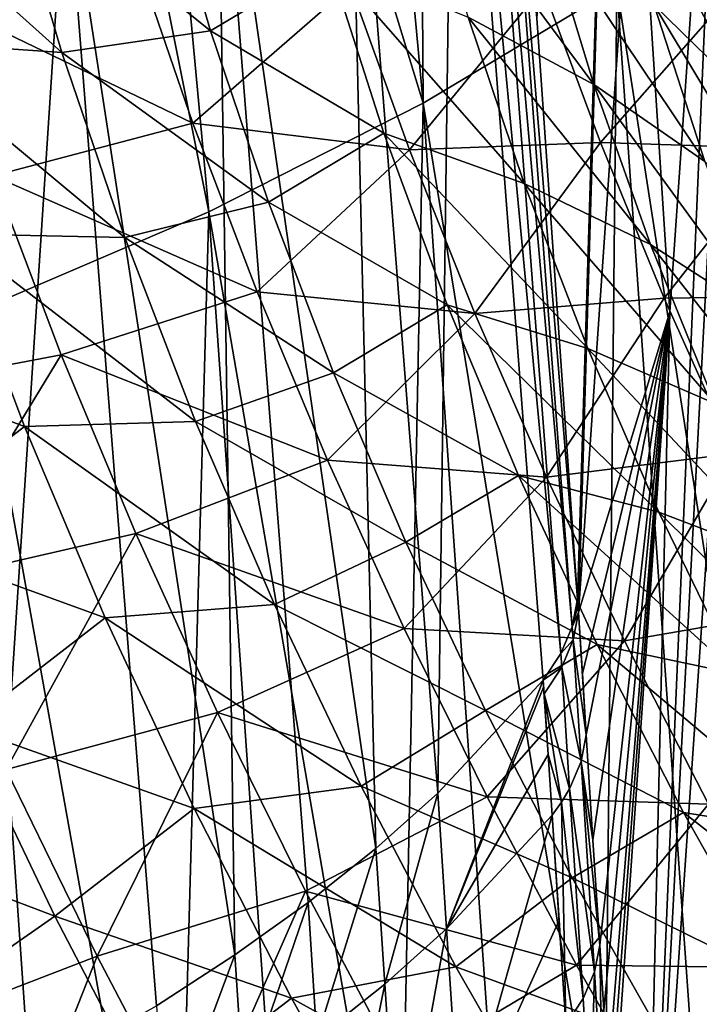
# Model space of a CAD drawing. Header units: metres. Extents: x -109 to 109, y -78 to 121.
# Tile 247 of 256: x -61.6 to -58.27, y 29.37 to 34.19. Entities that reach past the tile are written whole.
import ezdxf

# ---------------------------------------------------------------- set-up
doc = ezdxf.new("R2010")
doc.units = ezdxf.units.M
doc.layers.add('solid_508554_SW0001', color=7, linetype='CONTINUOUS')

msp = doc.modelspace()

# ---------------------------------------------------------------- linework, layer by layer
at = {"layer": 'solid_508554_SW0001'}
for points in [[(-59.065147, 34.201694, -31.105085), (-58.865608, 31.357841, -29.581455), (-58.525299, 42.492325, -17.373816)], [(-58.865608, 31.357841, -29.581455), (-58.863358, 31.322338, -29.563108), (-58.525299, 42.492325, -17.373816)], [(-58.863358, 31.322338, -29.563108), (-58.861298, 31.291954, -29.546339), (-58.525299, 42.492325, -17.373816)], [(-58.525299, 42.492325, -17.373816), (-58.861298, 31.291954, -29.546339), (-58.57967, 35.340187, -22.5613)], [(-60.15012, 39.494213, -41.661751), (-59.662003, 39.78178, -41.198715), (-59.621628, 33.78503, -38.716221)], [(-59.662003, 39.78178, -41.198715), (-58.672791, 34.353344, -37.763657), (-59.621628, 33.78503, -38.716221)], [(-61.199707, 38.945759, -42.518898), (-60.15012, 39.494213, -41.661751), (-59.621628, 33.78503, -38.716221)], [(-61.759563, 38.685719, -42.91169), (-61.199707, 38.945759, -42.518898), (-60.670582, 33.253895, -39.580994)], [(-61.199707, 38.945759, -42.518898), (-59.621628, 33.78503, -38.716221), (-60.670582, 33.253895, -39.580994)], [(-61.759563, 38.685719, -42.91169), (-60.670582, 33.253895, -39.580994), (-61.810448, 32.764599, -40.350368)], [(-59.318851, 36.860439, -32.84919), (-59.377651, 36.725239, -33.092972), (-58.891186, 31.222229, -29.823471)], [(-59.318851, 36.860439, -32.84919), (-58.865608, 31.357841, -29.581455), (-59.065147, 34.201694, -31.105085)], [(-59.318851, 36.860439, -32.84919), (-58.891186, 31.222229, -29.823471), (-58.865608, 31.357841, -29.581455)], [(-58.57967, 35.340187, -22.5613), (-58.414257, 32.763832, -21.171314), (-58.130035, 36.854248, -14.119217)], [(-58.547375, 27.018572, -27.637737), (-58.066273, 36.125641, -13.697353), (-58.130035, 36.854248, -14.119217)], [(-58.414257, 32.763832, -21.171314), (-58.547375, 27.018572, -27.637737), (-58.130035, 36.854248, -14.119217)], [(-59.377651, 36.725239, -33.092972), (-59.467701, 36.592098, -33.328197), (-58.947678, 31.09042, -30.062548)], [(-59.377651, 36.725239, -33.092972), (-58.947678, 31.09042, -30.062548), (-58.891186, 31.222229, -29.823471)], [(-59.467701, 36.592098, -33.328197), (-59.991436, 36.035561, -34.322483), (-59.54969, 30.40712, -31.300043)], [(-59.467701, 36.592098, -33.328197), (-59.54969, 30.40712, -31.300043), (-59.033756, 30.960609, -30.29443)], [(-58.947678, 31.09042, -30.062548), (-59.467701, 36.592098, -33.328197), (-59.033756, 30.960609, -30.29443)], [(-58.547375, 27.018572, -27.637737), (-57.971329, 35.394199, -13.27507), (-58.066273, 36.125641, -13.697353)], [(-59.991436, 36.035561, -34.322483), (-60.628456, 35.499214, -35.260342), (-59.852676, 30.136866, -31.785543)], [(-59.991436, 36.035561, -34.322483), (-59.852676, 30.136866, -31.785543), (-59.54969, 30.40712, -31.300043)], [(-60.628456, 35.499214, -35.260342), (-61.371311, 34.988281, -36.132305), (-60.543247, 29.615276, -32.711159)], [(-60.628456, 35.499214, -35.260342), (-60.543247, 29.615276, -32.711159), (-60.18425, 29.872585, -32.256508)], [(-60.628456, 35.499214, -35.260342), (-60.18425, 29.872585, -32.256508), (-59.852676, 30.136866, -31.785543)], [(-58.547375, 27.018572, -27.637737), (-58.268547, 25.342735, -27.070423), (-57.971329, 35.394199, -13.27507)], [(-58.57967, 35.340187, -22.5613), (-58.861298, 31.291954, -29.546339), (-58.414257, 32.763832, -21.171314)], [(-57.88134, 34.06522, -9.196817), (-58.249439, 34.569969, -8.237659), (-58.430641, 35.328239, -8.930987)], [(-58.072559, 34.806705, -9.88495), (-57.88134, 34.06522, -9.196817), (-58.430641, 35.328239, -8.930987)], [(-61.391232, 34.033466, -0.831013), (-62.244225, 34.09259, -0.062214), (-62.517185, 35.042778, -0.824396)], [(-61.659176, 34.9426, -1.58195), (-61.391232, 34.033466, -0.831013), (-62.517185, 35.042778, -0.824396)], [(-58.785492, 33.877369, -4.941624), (-59.4011, 34.206539, -4.034464), (-59.63718, 35.026188, -4.76192)], [(-59.026245, 34.668587, -5.661443), (-58.785492, 33.877369, -4.941624), (-59.63718, 35.026188, -4.76192)], [(-58.031017, 33.81868, -7.537558), (-58.489712, 34.265224, -6.588636), (-58.699741, 35.037754, -7.294971)], [(-58.249439, 34.569969, -8.237659), (-58.031017, 33.81868, -7.537558), (-58.699741, 35.037754, -7.294971)], [(-61.371311, 34.988281, -36.132305), (-62.212543, 34.508217, -36.928978), (-61.771362, 28.893875, -33.962002)], [(-61.371311, 34.988281, -36.132305), (-61.771362, 28.893875, -33.962002), (-60.928295, 29.3659, -33.1478)], [(-60.910007, 34.982876, -2.55437), (-60.662796, 34.139648, -1.839339), (-61.659176, 34.9426, -1.58195)], [(-61.371311, 34.988281, -36.132305), (-60.928295, 29.3659, -33.1478), (-60.543247, 29.615276, -32.711159)], [(-60.085484, 34.484859, -3.160156), (-60.662796, 34.139648, -1.839339), (-60.910007, 34.982876, -2.55437)], [(-57.831543, 34.953453, -36.732544), (-57.833706, 28.948147, -34.289078), (-58.672791, 34.353344, -37.763657)], [(-60.662796, 34.139648, -1.839339), (-61.391232, 34.033466, -0.831013), (-61.659176, 34.9426, -1.58195)], [(-58.242615, 33.499458, -5.875821), (-58.785492, 33.877369, -4.941624), (-59.026245, 34.668587, -5.661443)], [(-58.489712, 34.265224, -6.588636), (-58.242615, 33.499458, -5.875821), (-59.026245, 34.668587, -5.661443)], [(-62.028534, 34.304497, 4.674837), (-60.749325, 33.68684, 4.539258), (-61.032715, 34.511288, 3.850435)], [(-59.977634, 34.359531, 3.220095), (-61.032715, 34.511288, 3.850435), (-60.749325, 33.68684, 4.539258)], [(-60.085484, 34.484859, -3.160156), (-59.813557, 33.638721, -2.418911), (-60.662796, 34.139648, -1.839339)], [(-59.127102, 33.39246, -3.301173), (-59.813557, 33.638721, -2.418911), (-60.085484, 34.484859, -3.160156)], [(-59.4011, 34.206539, -4.034464), (-59.127102, 33.39246, -3.301173), (-60.085484, 34.484859, -3.160156)], [(-59.688568, 33.557625, 3.918534), (-59.977634, 34.359531, 3.220095), (-60.749325, 33.68684, 4.539258)], [(-59.035297, 34.35371, 2.363439), (-59.977634, 34.359531, 3.220095), (-59.688568, 33.557625, 3.918534)], [(-58.753368, 33.591969, 3.054748), (-59.035297, 34.35371, 2.363439), (-59.688568, 33.557625, 3.918534)], [(-58.672791, 34.353344, -37.763657), (-58.733047, 28.37422, -35.292542), (-59.621628, 33.78503, -38.716221)], [(-58.142281, 34.286465, 1.457957), (-59.035297, 34.35371, 2.363439), (-58.753368, 33.591969, 3.054748)], [(-58.672791, 34.353344, -37.763657), (-58.269726, 28.65687, -34.800545), (-58.733047, 28.37422, -35.292542)], [(-58.672791, 34.353344, -37.763657), (-57.833706, 28.948147, -34.289078), (-58.269726, 28.65687, -34.800545)], [(-62.028534, 34.304497, 4.674837), (-61.727802, 33.429302, 5.37842), (-60.749325, 33.68684, 4.539258)], [(-57.865547, 33.563374, 2.142139), (-58.142281, 34.286465, 1.457957), (-58.753368, 33.591969, 3.054748)], [(-57.775936, 33.075233, -6.831071), (-58.242615, 33.499458, -5.875821), (-58.489712, 34.265224, -6.588636)], [(-58.031017, 33.81868, -7.537558), (-57.775936, 33.075233, -6.831071), (-58.489712, 34.265224, -6.588636)], [(-58.507584, 33.092655, -4.215814), (-59.127102, 33.39246, -3.301173), (-59.4011, 34.206539, -4.034464)], [(-58.785492, 33.877369, -4.941624), (-58.507584, 33.092655, -4.215814), (-59.4011, 34.206539, -4.034464)], [(-60.662796, 34.139648, -1.839339), (-60.379433, 33.300434, -1.119889), (-61.391232, 34.033466, -0.831013)], [(-59.813557, 33.638721, -2.418911), (-60.379433, 33.300434, -1.119889), (-60.662796, 34.139648, -1.839339)], [(-61.083435, 33.128197, -0.075995), (-61.929916, 33.145817, 0.703442), (-62.244225, 34.09259, -0.062214)], [(-61.391232, 34.033466, -0.831013), (-61.083435, 33.128197, -0.075995), (-62.244225, 34.09259, -0.062214)], [(-60.379433, 33.300434, -1.119889), (-61.083435, 33.128197, -0.075995), (-61.391232, 34.033466, -0.831013)], [(-57.958969, 32.741234, -5.156971), (-58.507584, 33.092655, -4.215814), (-58.785492, 33.877369, -4.941624)], [(-58.242615, 33.499458, -5.875821), (-57.958969, 32.741234, -5.156971), (-58.785492, 33.877369, -4.941624)], [(-59.621628, 33.78503, -38.716221), (-59.736973, 27.837523, -36.213406), (-60.670582, 33.253895, -39.580994)], [(-59.621628, 33.78503, -38.716221), (-59.222492, 28.100906, -35.763836), (-59.736973, 27.837523, -36.213406)], [(-59.621628, 33.78503, -38.716221), (-58.733047, 28.37422, -35.292542), (-59.222492, 28.100906, -35.763836)], [(-61.727802, 33.429302, 5.37842), (-60.43528, 32.862217, 5.231405), (-60.749325, 33.68684, 4.539258)], [(-59.688568, 33.557625, 3.918534), (-60.749325, 33.68684, 4.539258), (-60.43528, 32.862217, 5.231405)], [(-59.813557, 33.638721, -2.418911), (-59.503292, 32.797913, -1.672617), (-60.379433, 33.300434, -1.119889)], [(-58.815704, 32.584549, -2.562532), (-59.503292, 32.797913, -1.672617), (-59.813557, 33.638721, -2.418911)], [(-59.127102, 33.39246, -3.301173), (-58.815704, 32.584549, -2.562532), (-59.813557, 33.638721, -2.418911)], [(-59.368694, 32.755863, 4.621073), (-59.688568, 33.557625, 3.918534), (-60.43528, 32.862217, 5.231405)], [(-58.753368, 33.591969, 3.054748), (-59.688568, 33.557625, 3.918534), (-59.368694, 32.755863, 4.621073)], [(-58.441853, 32.830761, 3.750869), (-58.753368, 33.591969, 3.054748), (-59.368694, 32.755863, 4.621073)], [(-57.865547, 33.563374, 2.142139), (-58.753368, 33.591969, 3.054748), (-58.441853, 32.830761, 3.750869)], [(-57.560368, 32.84132, 2.831753), (-57.865547, 33.563374, 2.142139), (-58.441853, 32.830761, 3.750869)], [(-62.451488, 32.352329, 6.737188), (-61.394455, 32.553802, 6.084459), (-61.727802, 33.429302, 5.37842)], [(-61.727802, 33.429302, 5.37842), (-61.394455, 32.553802, 6.084459), (-60.43528, 32.862217, 5.231405)], [(-58.193081, 32.31506, -3.484466), (-58.815704, 32.584549, -2.562532), (-59.127102, 33.39246, -3.301173)], [(-58.507584, 33.092655, -4.215814), (-58.193081, 32.31506, -3.484466), (-59.127102, 33.39246, -3.301173)], [(-60.379433, 33.300434, -1.119889), (-60.060303, 32.465736, -0.39654), (-61.083435, 33.128197, -0.075995)], [(-59.503292, 32.797913, -1.672617), (-60.060303, 32.465736, -0.39654), (-60.379433, 33.300434, -1.119889)], [(-60.670582, 33.253895, -39.580994), (-60.836769, 27.342672, -37.043751), (-61.810448, 32.764599, -40.350368)], [(-60.670582, 33.253895, -39.580994), (-60.275429, 27.584606, -36.640335), (-60.836769, 27.342672, -37.043751)], [(-60.670582, 33.253895, -39.580994), (-59.736973, 27.837523, -36.213406), (-60.275429, 27.584606, -36.640335)], [(-61.929916, 33.145817, 0.703442), (-61.574646, 32.20306, 1.471858), (-62.640957, 32.600441, 1.825357)], [(-60.736176, 32.227375, 0.682453), (-61.574646, 32.20306, 1.471858), (-61.929916, 33.145817, 0.703442)], [(-61.083435, 33.128197, -0.075995), (-60.736176, 32.227375, 0.682453), (-61.929916, 33.145817, 0.703442)], [(-60.060303, 32.465736, -0.39654), (-60.736176, 32.227375, 0.682453), (-61.083435, 33.128197, -0.075995)], [(-57.639404, 31.991167, -4.432509), (-58.193081, 32.31506, -3.484466), (-58.507584, 33.092655, -4.215814)], [(-57.958969, 32.741234, -5.156971), (-57.639404, 31.991167, -4.432509), (-58.507584, 33.092655, -4.215814)], [(-61.394455, 32.553802, 6.084459), (-60.090527, 32.037579, 5.926278), (-60.43528, 32.862217, 5.231405)], [(-59.368694, 32.755863, 4.621073), (-60.43528, 32.862217, 5.231405), (-60.090527, 32.037579, 5.926278)], [(-58.441853, 32.830761, 3.750869), (-59.368694, 32.755863, 4.621073), (-59.017967, 31.95437, 5.327129)], [(-58.100719, 32.070187, 4.451262), (-58.441853, 32.830761, 3.750869), (-59.017967, 31.95437, 5.327129)], [(-57.560368, 32.84132, 2.831753), (-58.441853, 32.830761, 3.750869), (-58.100719, 32.070187, 4.451262)], [(-59.503292, 32.797913, -1.672617), (-59.155159, 31.962996, -0.921856), (-60.060303, 32.465736, -0.39654)], [(-58.467426, 31.783373, -1.81908), (-59.155159, 31.962996, -0.921856), (-59.503292, 32.797913, -1.672617)], [(-58.815704, 32.584549, -2.562532), (-58.467426, 31.783373, -1.81908), (-59.503292, 32.797913, -1.672617)], [(-61.810448, 32.764599, -40.350368), (-61.419773, 27.112265, -37.422749), (-62.022972, 26.893963, -37.776363)], [(-61.810448, 32.764599, -40.350368), (-60.836769, 27.342672, -37.043751), (-61.419773, 27.112265, -37.422749)], [(-59.017967, 31.95437, 5.327129), (-59.368694, 32.755863, 4.621073), (-60.090527, 32.037579, 5.926278)], [(-58.861298, 31.291954, -29.546339), (-58.84198, 30.993116, -29.38294), (-58.414257, 32.763832, -21.171314)], [(-58.84198, 30.993116, -29.38294), (-58.82275, 30.692766, -29.221825), (-58.414257, 32.763832, -21.171314)], [(-58.82275, 30.692766, -29.221825), (-58.78997, 30.177481, -28.948944), (-58.414257, 32.763832, -21.171314)], [(-58.78997, 30.177481, -28.948944), (-58.757072, 29.66334, -28.673458), (-58.414257, 32.763832, -21.171314)], [(-58.757072, 29.66334, -28.673458), (-58.737209, 29.344589, -28.511652), (-58.414257, 32.763832, -21.171314)], [(-58.737209, 29.344589, -28.511652), (-58.717888, 29.018417, -28.36314), (-58.414257, 32.763832, -21.171314)], [(-58.717888, 29.018417, -28.36314), (-58.708168, 28.847885, -28.291929), (-58.414257, 32.763832, -21.171314)], [(-58.708168, 28.847885, -28.291929), (-58.698479, 28.673407, -28.223436), (-58.414257, 32.763832, -21.171314)], [(-58.414257, 32.763832, -21.171314), (-58.698479, 28.673407, -28.223436), (-58.547375, 27.018572, -27.637737)], [(-61.574646, 32.20306, 1.471858), (-62.274071, 31.664436, 2.566119), (-62.640957, 32.600441, 1.825357)], [(-57.842556, 31.545153, -2.748079), (-58.467426, 31.783373, -1.81908), (-58.815704, 32.584549, -2.562532)], [(-58.193081, 32.31506, -3.484466), (-57.842556, 31.545153, -2.748079), (-58.815704, 32.584549, -2.562532)], [(-62.451488, 32.352329, 6.737188), (-62.074318, 31.438099, 7.446702), (-61.394455, 32.553802, 6.084459)], [(-62.074318, 31.438099, 7.446702), (-61.028431, 31.678186, 6.7923), (-61.394455, 32.553802, 6.084459)], [(-61.394455, 32.553802, 6.084459), (-61.028431, 31.678186, 6.7923), (-60.090527, 32.037579, 5.926278)], [(-60.060303, 32.465736, -0.39654), (-59.705772, 31.636066, 0.330112), (-60.736176, 32.227375, 0.682453)], [(-59.155159, 31.962996, -0.921856), (-59.705772, 31.636066, 0.330112), (-60.060303, 32.465736, -0.39654)], [(-61.574646, 32.20306, 1.471858), (-61.178764, 31.264931, 2.242213), (-62.274071, 31.664436, 2.566119)], [(-60.736176, 32.227375, 0.682453), (-60.349831, 31.331572, 1.443578), (-61.574646, 32.20306, 1.471858)], [(-60.349831, 31.331572, 1.443578), (-61.178764, 31.264931, 2.242213), (-61.574646, 32.20306, 1.471858)], [(-59.705772, 31.636066, 0.330112), (-60.349831, 31.331572, 1.443578), (-60.736176, 32.227375, 0.682453)], [(-58.100719, 32.070187, 4.451262), (-59.017967, 31.95437, 5.327129), (-58.636326, 31.153276, 6.036083)], [(-57.729942, 31.31035, 5.155351), (-58.100719, 32.070187, 4.451262), (-58.636326, 31.153276, 6.036083)], [(-61.028431, 31.678186, 6.7923), (-59.714996, 31.21307, 6.623277), (-60.090527, 32.037579, 5.926278)], [(-59.017967, 31.95437, 5.327129), (-60.090527, 32.037579, 5.926278), (-59.714996, 31.21307, 6.623277)], [(-59.155159, 31.962996, -0.921856), (-58.769611, 31.13455, -0.167295), (-59.705772, 31.636066, 0.330112)], [(-58.08276, 30.989508, -1.071428), (-58.769611, 31.13455, -0.167295), (-59.155159, 31.962996, -0.921856)], [(-58.467426, 31.783373, -1.81908), (-58.08276, 30.989508, -1.071428), (-59.155159, 31.962996, -0.921856)], [(-58.636326, 31.153276, 6.036083), (-59.017967, 31.95437, 5.327129), (-59.714996, 31.21307, 6.623277)], [(-57.456558, 30.78352, -2.007218), (-58.08276, 30.989508, -1.071428), (-58.467426, 31.783373, -1.81908)], [(-57.842556, 31.545153, -2.748079), (-57.456558, 30.78352, -2.007218), (-58.467426, 31.783373, -1.81908)], [(-62.074318, 31.438099, 7.446702), (-61.663353, 30.523962, 8.156374), (-61.028431, 31.678186, 6.7923)], [(-61.663353, 30.523962, 8.156374), (-60.629646, 30.802643, 7.501274), (-61.028431, 31.678186, 6.7923)], [(-61.028431, 31.678186, 6.7923), (-60.629646, 30.802643, 7.501274), (-59.714996, 31.21307, 6.623277)], [(-61.178764, 31.264931, 2.242213), (-61.869133, 30.732635, 3.307463), (-62.274071, 31.664436, 2.566119)], [(-59.705772, 31.636066, 0.330112), (-59.316193, 30.811914, 1.0594), (-60.349831, 31.331572, 1.443578)], [(-58.769611, 31.13455, -0.167295), (-59.316193, 30.811914, 1.0594), (-59.705772, 31.636066, 0.330112)], [(-60.349831, 31.331572, 1.443578), (-59.924744, 30.441309, 2.206575), (-61.178764, 31.264931, 2.242213)], [(-59.316193, 30.811914, 1.0594), (-59.924744, 30.441309, 2.206575), (-60.349831, 31.331572, 1.443578)], [(-58.891186, 31.222229, -29.823471), (-58.863358, 31.322338, -29.563108), (-58.865608, 31.357841, -29.581455)], [(-58.891186, 31.222229, -29.823471), (-58.861298, 31.291954, -29.546339), (-58.863358, 31.322338, -29.563108)], [(-58.891186, 31.222229, -29.823471), (-58.886898, 31.157854, -29.789038), (-58.861298, 31.291954, -29.546339)], [(-58.886898, 31.157854, -29.789038), (-58.82275, 30.692766, -29.221825), (-58.861298, 31.291954, -29.546339)], [(-58.861298, 31.291954, -29.546339), (-58.82275, 30.692766, -29.221825), (-58.84198, 30.993116, -29.38294)], [(-57.729942, 31.31035, 5.155351), (-58.636326, 31.153276, 6.036083), (-58.223713, 30.352743, 6.747259)], [(-61.178764, 31.264931, 2.242213), (-60.742592, 30.331968, 3.013634), (-61.869133, 30.732635, 3.307463)], [(-59.924744, 30.441309, 2.206575), (-60.742592, 30.331968, 3.013634), (-61.178764, 31.264931, 2.242213)], [(-60.629646, 30.802643, 7.501274), (-59.308613, 30.388865, 7.321745), (-59.714996, 31.21307, 6.623277)], [(-58.636326, 31.153276, 6.036083), (-59.714996, 31.21307, 6.623277), (-59.308613, 30.388865, 7.321745)], [(-58.891186, 31.222229, -29.823471), (-58.947678, 31.09042, -30.062548), (-58.886898, 31.157854, -29.789038)], [(-58.223713, 30.352743, 6.747259), (-58.636326, 31.153276, 6.036083), (-59.308613, 30.388865, 7.321745)], [(-58.947678, 31.09042, -30.062548), (-58.943047, 31.024248, -30.026815), (-58.886898, 31.157854, -29.789038)], [(-58.886898, 31.157854, -29.789038), (-58.943047, 31.024248, -30.026815), (-58.848518, 30.562418, -29.464811)], [(-58.886898, 31.157854, -29.789038), (-58.848518, 30.562418, -29.464811), (-58.82275, 30.692766, -29.221825)], [(-58.769611, 31.13455, -0.167295), (-58.347073, 30.313057, 0.590359), (-59.316193, 30.811914, 1.0594)], [(-58.947678, 31.09042, -30.062548), (-59.033756, 30.960609, -30.29443), (-58.943047, 31.024248, -30.026815)], [(-57.662189, 30.203436, -0.320233), (-58.347073, 30.313057, 0.590359), (-58.769611, 31.13455, -0.167295)], [(-58.08276, 30.989508, -1.071428), (-57.662189, 30.203436, -0.320233), (-58.769611, 31.13455, -0.167295)], [(-58.943047, 31.024248, -30.026815), (-59.033756, 30.960609, -30.29443), (-59.029129, 30.892958, -30.256804)], [(-58.943047, 31.024248, -30.026815), (-59.029129, 30.892958, -30.256804), (-58.904652, 30.429184, -29.702255)], [(-58.943047, 31.024248, -30.026815), (-58.904652, 30.429184, -29.702255), (-58.848518, 30.562418, -29.464811)], [(-59.033756, 30.960609, -30.29443), (-59.54969, 30.40712, -31.300043), (-59.507183, 29.742865, -30.94194)], [(-59.031471, 30.926775, -30.275684), (-59.033756, 30.960609, -30.29443), (-59.507183, 29.742865, -30.94194)], [(-59.031471, 30.926775, -30.275684), (-59.029129, 30.892958, -30.256804), (-59.033756, 30.960609, -30.29443)], [(-59.009251, 30.596411, -30.092974), (-59.031471, 30.926775, -30.275684), (-59.507183, 29.742865, -30.94194)], [(-59.009251, 30.596411, -30.092974), (-59.029129, 30.892958, -30.256804), (-59.031471, 30.926775, -30.275684)], [(-58.943794, 30.363596, -29.817783), (-59.029129, 30.892958, -30.256804), (-59.009251, 30.596411, -30.092974)], [(-58.904652, 30.429184, -29.702255), (-59.029129, 30.892958, -30.256804), (-58.943794, 30.363596, -29.817783)], [(-61.663353, 30.523962, 8.156374), (-61.21851, 29.610178, 8.865447), (-60.629646, 30.802643, 7.501274)], [(-61.21851, 29.610178, 8.865447), (-60.198013, 29.927391, 8.21065), (-60.629646, 30.802643, 7.501274)], [(-60.629646, 30.802643, 7.501274), (-60.198013, 29.927391, 8.21065), (-59.308613, 30.388865, 7.321745)], [(-59.316193, 30.811914, 1.0594), (-58.891891, 29.993624, 1.790673), (-59.924744, 30.441309, 2.206575)], [(-58.347073, 30.313057, 0.590359), (-58.891891, 29.993624, 1.790673), (-59.316193, 30.811914, 1.0594)], [(-61.869133, 30.732635, 3.307463), (-61.426395, 29.805462, 4.048607), (-62.654522, 30.271734, 4.189328)], [(-60.742592, 30.331968, 3.013634), (-61.426395, 29.805462, 4.048607), (-61.869133, 30.732635, 3.307463)], [(-58.848518, 30.562418, -29.464811), (-58.78997, 30.177481, -28.948944), (-58.82275, 30.692766, -29.221825)], [(-59.507183, 29.742865, -30.94194), (-58.989422, 30.299807, -29.929245), (-59.009251, 30.596411, -30.092974)], [(-58.943794, 30.363596, -29.817783), (-59.009251, 30.596411, -30.092974), (-58.989422, 30.299807, -29.929245)], [(-58.848518, 30.562418, -29.464811), (-58.904652, 30.429184, -29.702255), (-58.782391, 29.53228, -28.915169)], [(-58.848518, 30.562418, -29.464811), (-58.757072, 29.66334, -28.673458), (-58.78997, 30.177481, -28.948944)], [(-58.848518, 30.562418, -29.464811), (-58.782391, 29.53228, -28.915169), (-58.757072, 29.66334, -28.673458)], [(-62.24905, 29.213612, 9.471405), (-61.21851, 29.610178, 8.865447), (-61.663353, 30.523962, 8.156374)], [(-59.924744, 30.441309, 2.206575), (-59.461231, 29.556938, 2.97068), (-60.742592, 30.331968, 3.013634)], [(-58.891891, 29.993624, 1.790673), (-59.461231, 29.556938, 2.97068), (-59.924744, 30.441309, 2.206575)], [(-58.904652, 30.429184, -29.702255), (-58.943794, 30.363596, -29.817783), (-58.837833, 29.401834, -29.152134)], [(-58.904652, 30.429184, -29.702255), (-58.837833, 29.401834, -29.152134), (-58.782391, 29.53228, -28.915169)], [(-60.198013, 29.927391, 8.21065), (-58.871307, 29.565166, 8.02097), (-59.308613, 30.388865, 7.321745)], [(-59.54969, 30.40712, -31.300043), (-59.852676, 30.136866, -31.785543), (-59.810184, 29.47224, -31.428568)], [(-59.54969, 30.40712, -31.300043), (-59.810184, 29.47224, -31.428568), (-59.507183, 29.742865, -30.94194)], [(-58.223713, 30.352743, 6.747259), (-59.308613, 30.388865, 7.321745), (-58.871307, 29.565166, 8.02097)], [(-60.742592, 30.331968, 3.013634), (-60.266415, 29.404558, 3.785301), (-61.426395, 29.805462, 4.048607)], [(-59.461231, 29.556938, 2.97068), (-60.266415, 29.404558, 3.785301), (-60.742592, 30.331968, 3.013634)], [(-58.943794, 30.363596, -29.817783), (-58.989422, 30.299807, -29.929245), (-58.922722, 29.273726, -29.381535)], [(-58.943794, 30.363596, -29.817783), (-58.922722, 29.273726, -29.381535), (-58.837833, 29.401834, -29.152134)], [(-57.780052, 29.552963, 7.459913), (-58.223713, 30.352743, 6.747259), (-58.871307, 29.565166, 8.02097)], [(-61.426395, 29.805462, 4.048607), (-62.175968, 29.282127, 4.953072), (-62.654522, 30.271734, 4.189328)], [(-59.437977, 28.717556, -30.391966), (-58.989422, 30.299807, -29.929245), (-59.507183, 29.742865, -30.94194)], [(-58.956154, 29.785555, -29.657495), (-58.989422, 30.299807, -29.929245), (-59.437977, 28.717556, -30.391966)], [(-58.956154, 29.785555, -29.657495), (-58.922722, 29.273726, -29.381535), (-58.989422, 30.299807, -29.929245)], [(-58.347073, 30.313057, 0.590359), (-57.887962, 29.498829, 1.350419), (-58.891891, 29.993624, 1.790673)], [(-57.206192, 29.425451, 0.433872), (-57.887962, 29.498829, 1.350419), (-58.347073, 30.313057, 0.590359)], [(-57.662189, 30.203436, -0.320233), (-57.206192, 29.425451, 0.433872), (-58.347073, 30.313057, 0.590359)], [(-59.852676, 30.136866, -31.785543), (-60.18425, 29.872585, -32.256508), (-60.141663, 29.207788, -31.900356)], [(-59.852676, 30.136866, -31.785543), (-60.141663, 29.207788, -31.900356), (-59.810184, 29.47224, -31.428568)], [(-58.891891, 29.993624, 1.790673), (-58.433178, 29.181475, 2.523278), (-59.461231, 29.556938, 2.97068)], [(-57.887962, 29.498829, 1.350419), (-58.433178, 29.181475, 2.523278), (-58.891891, 29.993624, 1.790673)], [(-61.21851, 29.610178, 8.865447), (-60.7397, 28.697035, 9.573097), (-60.198013, 29.927391, 8.21065)], [(-60.7397, 28.697035, 9.573097), (-59.733448, 29.052687, 8.919635), (-60.198013, 29.927391, 8.21065)], [(-60.198013, 29.927391, 8.21065), (-59.733448, 29.052687, 8.919635), (-58.871307, 29.565166, 8.02097)], [(-60.18425, 29.872585, -32.256508), (-60.543247, 29.615276, -32.711159), (-60.500496, 28.95043, -32.355656)], [(-60.18425, 29.872585, -32.256508), (-60.500496, 28.95043, -32.355656), (-60.141663, 29.207788, -31.900356)], [(-61.426395, 29.805462, 4.048607), (-60.946083, 28.883272, 4.788788), (-62.175968, 29.282127, 4.953072)], [(-60.266415, 29.404558, 3.785301), (-60.946083, 28.883272, 4.788788), (-61.426395, 29.805462, 4.048607)], [(-59.741039, 28.446148, -30.879524), (-59.507183, 29.742865, -30.94194), (-59.810184, 29.47224, -31.428568)], [(-59.741039, 28.446148, -30.879524), (-59.437977, 28.717556, -30.391966), (-59.507183, 29.742865, -30.94194)], [(-58.956154, 29.785555, -29.657495), (-59.437977, 28.717556, -30.391966), (-58.922722, 29.273726, -29.381535)], [(-58.782391, 29.53228, -28.915169), (-58.744923, 28.907389, -28.617594), (-58.757072, 29.66334, -28.673458)], [(-58.744923, 28.907389, -28.617594), (-58.737209, 29.344589, -28.511652), (-58.757072, 29.66334, -28.673458)], [(-62.24905, 29.213612, 9.471405), (-61.752827, 28.260885, 10.178435), (-61.21851, 29.610178, 8.865447)], [(-61.752827, 28.260885, 10.178435), (-60.7397, 28.697035, 9.573097), (-61.21851, 29.610178, 8.865447)], [(-60.543247, 29.615276, -32.711159), (-60.928295, 29.3659, -33.1478), (-60.885387, 28.701048, -32.792915)], [(-60.543247, 29.615276, -32.711159), (-60.885387, 28.701048, -32.792915), (-60.500496, 28.95043, -32.355656)], [(-59.461231, 29.556938, 2.97068), (-58.959602, 28.678814, 3.735089), (-60.266415, 29.404558, 3.785301)], [(-59.733448, 29.052687, 8.919635), (-58.402885, 28.742182, 8.720119), (-58.871307, 29.565166, 8.02097)], [(-58.433178, 29.181475, 2.523278), (-58.959602, 28.678814, 3.735089), (-59.461231, 29.556938, 2.97068)], [(-57.780052, 29.552963, 7.459913), (-58.871307, 29.565166, 8.02097), (-58.402885, 28.742182, 8.720119)], [(-57.305058, 28.754091, 8.173121), (-57.780052, 29.552963, 7.459913), (-58.402885, 28.742182, 8.720119)], [(-58.782391, 29.53228, -28.915169), (-58.837833, 29.401834, -29.152134), (-58.80267, 28.796736, -28.867046)], [(-58.782391, 29.53228, -28.915169), (-58.80267, 28.796736, -28.867046), (-58.744923, 28.907389, -28.617594)], [(-60.072853, 28.180674, -31.352636), (-59.810184, 29.47224, -31.428568), (-60.141663, 29.207788, -31.900356)], [(-60.072853, 28.180674, -31.352636), (-59.741039, 28.446148, -30.879524), (-59.810184, 29.47224, -31.428568)], [(-57.887962, 29.498829, 1.350419), (-57.392693, 28.692177, 2.112159), (-58.433178, 29.181475, 2.523278)], [(-60.266415, 29.404558, 3.785301), (-59.750523, 28.483091, 4.556346), (-60.946083, 28.883272, 4.788788)], [(-58.959602, 28.678814, 3.735089), (-59.750523, 28.483091, 4.556346), (-60.266415, 29.404558, 3.785301)], [(-58.837833, 29.401834, -29.152134), (-58.922722, 29.273726, -29.381535), (-58.80267, 28.796736, -28.867046)]]:
    msp.add_3dface(points, dxfattribs=at)

doc.saveas('drawing.dxf')
